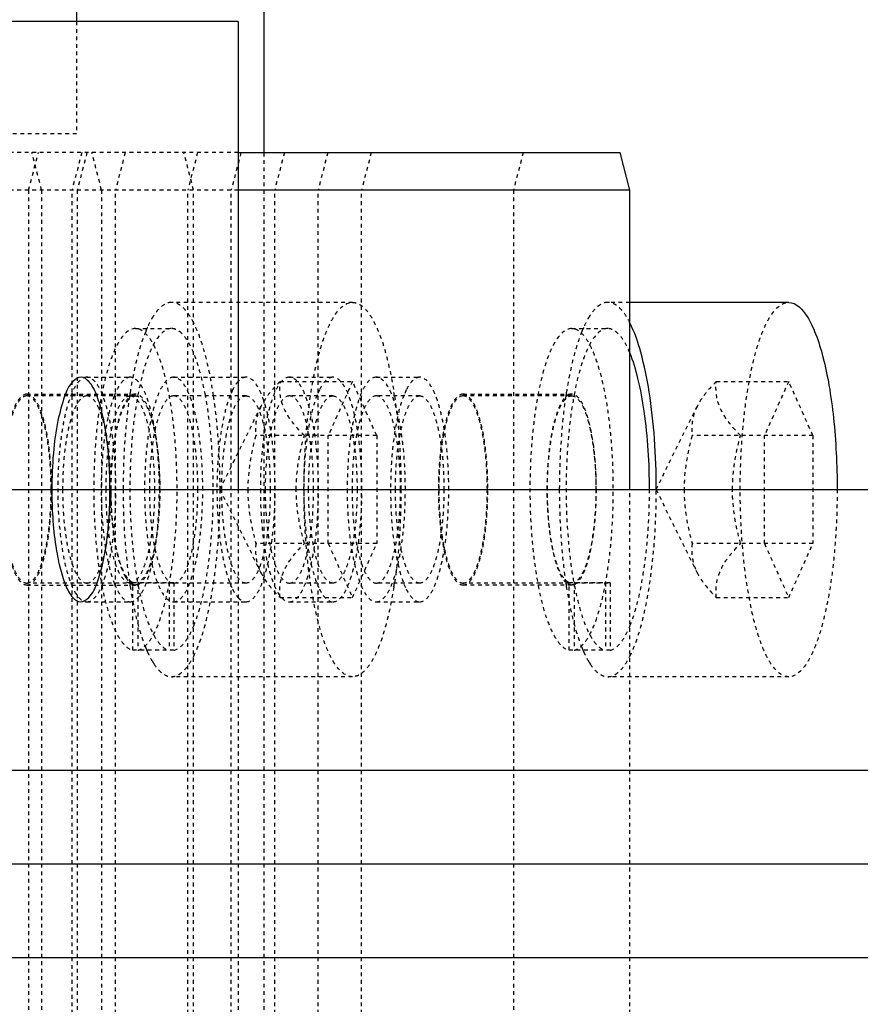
# Model space of a CAD drawing. Header units: millimetres. Extents: x -24622 to 2009, y -1603 to 2074.
# Tile 201 of 256: x 486 to 508, y 1501 to 1527. Entities that reach past the tile are written whole.
import ezdxf
from ezdxf.lldxf.tags import DXFTag

# ---------------------------------------------------------------- set-up
doc = ezdxf.new("R2010")
doc.units = ezdxf.units.MM
doc.linetypes.add('HIDDEN', pattern=[0.2, 0.1, -0.1])
doc.layers.add('DEFAULT_2', color=8, linetype='HIDDEN')
tags = doc.linetypes.add('CENTER', pattern=[2, 1.25, -0.25, 0.25, -0.25]).pattern_tags.tags
tags[10:11] = [DXFTag(74, 4), DXFTag(75, 0), DXFTag(340, '0'), DXFTag(46, 1.0), DXFTag(50, 0.0), DXFTag(44, 0.0), DXFTag(45, 0.0)]
tags[8:9] = [DXFTag(74, 4), DXFTag(75, 0), DXFTag(340, '0'), DXFTag(46, 1.0), DXFTag(50, 0.0), DXFTag(44, 0.0), DXFTag(45, 0.0)]
tags[6:7] = [DXFTag(74, 4), DXFTag(75, 0), DXFTag(340, '0'), DXFTag(46, 1.0), DXFTag(50, 0.0), DXFTag(44, 0.0), DXFTag(45, 0.0)]
tags[4:5] = [DXFTag(74, 4), DXFTag(75, 0), DXFTag(340, '0'), DXFTag(46, 1.0), DXFTag(50, 0.0), DXFTag(44, 0.0), DXFTag(45, 0.0)]
doc.dimstyles.new('副本 12', dxfattribs={"dimtxt": 12, "dimasz": 6, "dimexe": 1, "dimexo": 1.2, "dimgap": 2, "dimtad": 0, "dimtxsty": 'Standard', "dimblk": 'OPEN30', "dimcen": 0, "dimclrd": 5, "dimclre": 3, "dimclrt": 256, "dimadec": 0, "dimazin": 2, "dimtm": 1e-09, "dimtfac": 0.6, "dimtofl": 0, "dimtmove": 0, "dimatfit": 3, "dimldrblk": 'OPEN30', "dimfxl": 0, "dimtolj": 1, "dimarcsym": 0})

# ---------------------------------------------------------------- blocks, each defined once
blk = doc.blocks.new('_Open30')
at = {"color": 0, "linetype": 'ByBlock', "lineweight": -2}
for p, q in [((-1, 0.2679), (0, 0)), ((0, 0), (-1, -0.2679)), ((0, 0), (-1, 0))]:
    blk.add_line(p, q, dxfattribs=at)
blk = doc.blocks.new('*D157')
at = {"color": 5, "linetype": 'ByBlock', "lineweight": -2}
blk.add_line((796.468, 1521.232), (785.214, 1533.144), dxfattribs=at)
at = {"layer": 'Defpoints', "color": 0, "linetype": 'ByBlock'}
for p in [(465.194, 1871.882), (781.094, 1537.506)]:
    blk.add_point(p, dxfattribs=at)
at = {"color": 5, "linetype": 'ByBlock', "lineweight": -2, "xscale": 6, "yscale": 6, "zscale": 6, "rotation": 133.3724293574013}
blk.add_blockref('_Open30', (781.094, 1537.506), dxfattribs=at)
at = {"linetype": 'ByBlock', "insert": (812.263, 1504.513), "char_height": 12, "attachment_point": 5, "rotation": 313.3724}
blk.add_mtext('\\A1;∅460', dxfattribs=at)

msp = doc.modelspace()

# ---------------------------------------------------------------- linework, layer by layer
at = {"color": 7, "linetype": 'Continuous'}
for p, q in [((492.144, 1559.694), (492.144, 1523.694)), ((487.144, 1534.694), (487.144, 1527.194)), ((491.461, 1527.194), (349.461, 1527.194)), ((491.461, 1527.194), (491.461, 1514.694)), ((491.461, 1523.694), (501.656, 1523.694)), ((501.915, 1522.694), (501.656, 1523.694)), ((501.915, 1522.694), (491.461, 1522.694)), ((501.915, 1514.694), (501.915, 1522.694)), ((506.157, 1519.694), (501.915, 1519.694)), ((262.144, 1514.694), (562.144, 1514.694)), ((262.144, 1507.194), (562.144, 1507.194)), ((262.144, 1502.194), (562.144, 1502.194))]:
    msp.add_line(p, q, dxfattribs=at)
at = {"color": 1, "linetype": 'CENTER', "ltscale": 60.96}
msp.add_line((262.144, 1504.694), (562.144, 1504.694), dxfattribs=at)
at = {"color": 7, "linetype": 'Continuous'}
for points, start_tangent, end_tangent in [([(506.157, 1519.694), (506.652, 1519.313), (506.767, 1519.104), (506.876, 1518.851), (507.072, 1518.229), (507.233, 1517.472), (507.353, 1516.607), (507.426, 1515.669), (507.451, 1514.694)], (1, -0.000001), (0, -1)), ([(502.622, 1514.694), (502.573, 1516.048), (502.432, 1517.302), (502.208, 1518.36), (501.918, 1519.144)], (0, 1), (-0.450996, 0.892526)), ([(502.44, 1514.694), (502.3, 1516.783), (502.133, 1517.66), (501.915, 1518.346)], (-0.000024, 1), (-0.384537, 0.923109)), ([(488.036, 1514.694), (488.011, 1515.44), (487.93, 1516.203), (487.822, 1516.761), (487.667, 1517.247), (487.476, 1517.575), (487.267, 1517.694), (487.047, 1517.58), (486.826, 1517.185), (486.647, 1516.537), (486.524, 1515.663), (486.483, 1514.694)], (0, 1), (0, -1)), ([(486.483, 1514.694), (486.507, 1513.948), (486.588, 1513.185), (486.696, 1512.627), (486.851, 1512.141), (487.043, 1511.813), (487.251, 1511.694), (487.471, 1511.808), (487.692, 1512.203), (487.872, 1512.85), (487.994, 1513.724), (488.036, 1514.694)], (0, -1), (0, 1))]:
    msp.add_spline(points, degree=3, dxfattribs=dict(at, start_tangent=start_tangent, end_tangent=end_tangent))
at = {"layer": 'DEFAULT_2', "color": 8, "linetype": 'HIDDEN'}
for p, q in [((487.144, 1527.194), (487.144, 1524.194)), ((487.144, 1524.194), (464.13, 1524.194)), ((491.461, 1523.694), (465.036, 1523.694)), ((485.865, 1522.694), (486.124, 1523.694)), ((486.211, 1522.694), (485.952, 1523.694)), ((487.283, 1523.694), (487.024, 1522.694)), ((487.421, 1523.694), (487.162, 1522.694)), ((487.812, 1522.694), (487.553, 1523.694)), ((488.442, 1523.694), (488.184, 1522.694)), ((490.268, 1522.694), (490.009, 1523.694)), ((490.374, 1523.694), (490.115, 1522.694)), ((491.533, 1523.694), (491.274, 1522.694)), ((492.144, 1523.694), (492.144, 1485.694)), ((492.692, 1523.694), (492.434, 1522.694)), ((493.852, 1523.694), (493.593, 1522.694)), ((495.011, 1523.694), (494.752, 1522.694)), ((499.068, 1523.694), (498.809, 1522.694)), ((491.461, 1522.694), (475.378, 1522.694)), ((485.865, 1522.694), (485.865, 1486.694)), ((486.211, 1522.694), (486.211, 1486.694)), ((487.024, 1486.694), (487.024, 1522.694)), ((487.162, 1522.694), (487.162, 1486.694)), ((487.812, 1522.694), (487.812, 1486.694)), ((488.184, 1486.694), (488.184, 1522.694)), ((490.115, 1486.694), (490.115, 1522.694)), ((490.268, 1486.694), (490.268, 1522.694)), ((491.274, 1486.694), (491.274, 1522.694)), ((492.434, 1486.694), (492.434, 1522.694)), ((493.593, 1486.694), (493.593, 1522.694)), ((494.752, 1486.694), (494.752, 1522.694)), ((498.809, 1522.694), (498.809, 1486.694)), ((494.51, 1519.694), (489.681, 1519.694)), ((501.915, 1519.694), (501.328, 1519.694)), ((488.715, 1518.994), (489.681, 1518.994)), ((500.362, 1518.994), (501.328, 1518.994)), ((487.418, 1517.694), (488.577, 1517.694)), ((489.736, 1517.694), (491.668, 1517.694)), ((492.578, 1517.581), (494.51, 1517.581)), ((492.827, 1517.694), (493.987, 1517.694)), ((494.51, 1517.581), (493.863, 1516.137)), ((495.157, 1516.137), (494.51, 1517.581)), ((495.146, 1517.694), (496.305, 1517.694)), ((504.225, 1517.581), (506.157, 1517.581)), ((506.157, 1517.581), (505.51, 1516.137)), ((506.804, 1516.137), (506.157, 1517.581)), ((485.817, 1517.244), (488.715, 1517.244)), ((491.309, 1517.354), (491.249, 1517.22)), ((493.627, 1517.354), (493.568, 1517.22)), ((495.946, 1517.354), (495.886, 1517.22)), ((497.464, 1517.244), (500.362, 1517.244)), ((488.715, 1517.194), (485.817, 1517.194)), ((491.668, 1517.194), (489.736, 1517.194)), ((493.987, 1517.194), (492.827, 1517.194)), ((496.305, 1517.194), (495.146, 1517.194)), ((500.362, 1517.194), (497.464, 1517.194)), ((490.969, 1514.694), (492.066, 1516.915)), ((502.615, 1514.694), (503.713, 1516.915)), ((495.157, 1516.137), (491.931, 1516.137)), ((493.863, 1513.251), (493.863, 1516.137)), ((495.157, 1516.137), (495.157, 1513.251)), ((506.804, 1516.137), (503.578, 1516.137)), ((505.51, 1513.251), (505.51, 1516.137)), ((506.804, 1516.137), (506.804, 1513.251)), ((490.969, 1514.694), (492.066, 1512.472)), ((491.461, 1514.694), (491.461, 1494.694)), ((501.915, 1494.694), (501.915, 1514.694)), ((502.615, 1514.694), (503.713, 1512.472)), ((495.157, 1513.251), (491.931, 1513.251)), ((493.863, 1513.251), (494.51, 1511.807)), ((494.51, 1511.807), (495.157, 1513.251)), ((506.804, 1513.251), (503.578, 1513.251)), ((505.51, 1513.251), (506.157, 1511.807)), ((506.157, 1511.807), (506.804, 1513.251)), ((489.681, 1512.194), (485.817, 1512.194)), ((485.817, 1512.144), (488.715, 1512.144)), ((488.611, 1512.176), (488.65, 1512.156)), ((489.745, 1512.206), (488.65, 1512.206)), ((488.65, 1510.401), (488.65, 1512.206)), ((488.682, 1512.147), (488.65, 1512.156)), ((488.779, 1512.206), (488.779, 1510.401)), ((489.681, 1512.194), (489.616, 1512.206)), ((489.616, 1512.206), (489.616, 1510.401)), ((489.745, 1512.206), (489.681, 1512.194)), ((491.668, 1512.194), (489.736, 1512.194)), ((489.745, 1512.206), (489.745, 1510.401)), ((491.249, 1512.168), (491.309, 1512.034)), ((493.987, 1512.194), (492.827, 1512.194)), ((493.568, 1512.168), (493.627, 1512.034)), ((496.305, 1512.194), (495.146, 1512.194)), ((495.886, 1512.168), (495.946, 1512.034)), ((501.328, 1512.194), (497.464, 1512.194)), ((500.362, 1512.144), (497.464, 1512.144)), ((500.258, 1512.176), (500.297, 1512.156)), ((501.392, 1512.206), (500.297, 1512.206)), ((500.297, 1510.401), (500.297, 1512.206)), ((500.329, 1512.147), (500.297, 1512.156)), ((500.426, 1512.206), (500.426, 1510.401)), ((501.328, 1512.194), (501.263, 1512.206)), ((501.263, 1512.206), (501.263, 1510.401)), ((501.392, 1512.206), (501.328, 1512.194)), ((501.392, 1512.206), (501.392, 1510.401)), ((492.578, 1511.807), (494.51, 1511.807)), ((504.225, 1511.807), (506.157, 1511.807)), ((487.418, 1511.694), (488.577, 1511.694)), ((489.736, 1511.694), (491.668, 1511.694)), ((492.827, 1511.694), (493.987, 1511.694)), ((495.146, 1511.694), (496.305, 1511.694)), ((489.745, 1510.401), (488.65, 1510.401)), ((501.392, 1510.401), (500.297, 1510.401)), ((494.51, 1509.694), (489.681, 1509.694)), ((506.157, 1509.694), (501.328, 1509.694))]:
    msp.add_line(p, q, dxfattribs=at)
for centre, radius, start, end in [((492.23, 1517.595), 3.501, 156.3514, 157.7695), ((491.979, 1517.704), 3.227, 155.8692, 156.3385), ((503.877, 1517.595), 3.501, 156.3514, 157.7695), ((503.626, 1517.704), 3.227, 155.8692, 156.3385), ((501.071, 1515.324), 12.65, 171.1174, 171.3548), ((483.083, 1515.319), 12.687, 8.4824, 8.9563), ((512.718, 1515.324), 12.65, 171.1174, 171.3548), ((490.325, 1516.345), 2.337, 158.0716, 158.5896), ((501.247, 1515.298), 12.828, 171.3545, 171.4826), ((512.907, 1515.296), 12.841, 171.3546, 171.5102), ((490.325, 1513.043), 2.337, 201.4104, 201.9284), ((501.259, 1514.092), 12.84, 188.4913, 188.6468), ((501.128, 1514.072), 12.708, 188.6468, 188.7631), ((501.015, 1514.055), 12.593, 188.7631, 188.8828), ((488.715, 1512.318), 0.174, 259.1581, 269.9428), ((483.084, 1514.069), 12.686, 351.0437, 351.5151), ((512.901, 1514.091), 12.835, 188.5013, 188.6468), ((512.775, 1514.072), 12.708, 188.6468, 188.7631), ((512.662, 1514.055), 12.593, 188.7631, 188.8828), ((500.362, 1512.318), 0.174, 259.1581, 269.9428), ((492.461, 1511.889), 3.751, 201.8649, 202.4345), ((492.218, 1511.788), 3.488, 202.428, 203.5405), ((504.108, 1511.889), 3.751, 201.8649, 202.4345), ((503.865, 1511.788), 3.488, 202.428, 203.5405), ((491.993, 1511.69), 3.243, 203.5469, 204.1337), ((503.64, 1511.69), 3.243, 203.5469, 204.1337), ((490.641, 1510.984), 1.716, 211.4038, 213.6835), ((502.288, 1510.984), 1.716, 211.4038, 213.6835)]:
    msp.add_arc(centre, radius, start, end, dxfattribs=at)
for points, start_tangent, end_tangent in [([(489.681, 1519.694), (489.435, 1519.603), (489.314, 1519.49), (489.198, 1519.332)], (-1, -0.000001), (-0.540942, -0.84106)), ([(490.271, 1519.144), (490.131, 1519.382), (489.984, 1519.554), (489.834, 1519.659), (489.681, 1519.694)], (-0.450996, 0.892526), (-1, -0.000001)), ([(493.216, 1514.694), (493.241, 1515.669), (493.315, 1516.607), (493.434, 1517.472), (493.595, 1518.229), (493.791, 1518.851), (493.9, 1519.104), (494.015, 1519.313), (494.51, 1519.694)], (0, 1), (1, -0.000001)), ([(494.51, 1519.694), (494.675, 1519.653), (494.838, 1519.531), (494.995, 1519.33), (495.144, 1519.053), (495.283, 1518.705), (495.409, 1518.291), (495.616, 1517.294)], (1, -0.000001), (0.155706, -0.987803)), ([(501.328, 1519.694), (501.082, 1519.603), (500.961, 1519.49), (500.844, 1519.332)], (-1, -0.000001), (-0.540942, -0.84106)), ([(501.918, 1519.144), (501.778, 1519.382), (501.631, 1519.554), (501.48, 1519.659), (501.328, 1519.694)], (-0.450996, 0.892526), (-1, -0.000001)), ([(504.863, 1514.694), (504.888, 1515.669), (504.962, 1516.607), (505.081, 1517.472), (505.242, 1518.229), (505.438, 1518.851), (505.547, 1519.104), (505.662, 1519.313), (506.157, 1519.694)], (0, 1), (1, -0.000001)), ([(489.198, 1519.332), (489.156, 1519.264), (489.033, 1519.023)], (-0.540942, -0.84106), (-0.408845, -0.912604)), ([(490.801, 1517.194), (490.573, 1518.317), (490.271, 1519.144)], (-0.147834, 0.989012), (-0.450996, 0.892526)), ([(500.844, 1519.332), (500.802, 1519.264), (500.68, 1519.023)], (-0.540942, -0.84106), (-0.408845, -0.912604)), ([(488.715, 1518.994), (488.296, 1518.678), (488.199, 1518.504), (488.107, 1518.295), (487.939, 1517.778), (487.801, 1517.147), (487.696, 1516.426), (487.629, 1515.64), (487.602, 1514.819), (487.672, 1513.194), (487.765, 1512.45), (487.894, 1511.789), (488.053, 1511.235), (488.237, 1510.81), (488.439, 1510.529), (488.65, 1510.401)], (-1, 0), (0.975607, -0.219526)), ([(489.681, 1518.994), (489.262, 1518.678), (489.165, 1518.504), (489.073, 1518.295), (488.905, 1517.778), (488.767, 1517.147), (488.662, 1516.426), (488.595, 1515.64), (488.568, 1514.819), (488.638, 1513.194), (488.731, 1512.45), (488.86, 1511.789), (489.019, 1511.235), (489.203, 1510.81), (489.405, 1510.529), (489.616, 1510.401)], (-1, 0), (0.975607, -0.219526)), ([(488.989, 1518.919), (488.756, 1518.192), (488.573, 1517.278)], (-0.378567, -0.925574), (-0.154417, -0.988006)), ([(488.779, 1510.401), (488.991, 1510.529), (489.192, 1510.81), (489.376, 1511.235), (489.535, 1511.789), (489.664, 1512.45), (489.758, 1513.194), (489.827, 1514.819), (489.8, 1515.64), (489.733, 1516.426), (489.629, 1517.147), (489.49, 1517.778), (489.323, 1518.295), (489.23, 1518.504), (489.133, 1518.678), (488.715, 1518.994)], (0.975607, 0.219526), (-1, 0)), ([(490.268, 1518.346), (490.131, 1518.625), (489.986, 1518.829), (489.835, 1518.952), (489.681, 1518.994)], (-0.384537, 0.923109), (-1, 0)), ([(500.362, 1518.994), (499.943, 1518.678), (499.846, 1518.504), (499.753, 1518.295), (499.586, 1517.778), (499.448, 1517.147), (499.343, 1516.426), (499.276, 1515.64), (499.249, 1514.819), (499.319, 1513.194), (499.412, 1512.45), (499.541, 1511.789), (499.7, 1511.235), (499.884, 1510.81), (500.085, 1510.529), (500.297, 1510.401)], (-1, 0), (0.975607, -0.219526)), ([(501.328, 1518.994), (500.909, 1518.678), (500.812, 1518.504), (500.719, 1518.295), (500.552, 1517.778), (500.414, 1517.147), (500.309, 1516.426), (500.242, 1515.64), (500.215, 1514.819), (500.285, 1513.194), (500.378, 1512.45), (500.507, 1511.789), (500.666, 1511.235), (500.85, 1510.81), (501.051, 1510.529), (501.263, 1510.401)], (-1, 0), (0.975607, -0.219526)), ([(500.636, 1518.919), (500.403, 1518.192), (500.22, 1517.278)], (-0.378567, -0.925574), (-0.154417, -0.988006)), ([(500.426, 1510.401), (500.638, 1510.529), (500.839, 1510.81), (501.023, 1511.235), (501.182, 1511.789), (501.311, 1512.45), (501.405, 1513.194), (501.474, 1514.819), (501.447, 1515.64), (501.38, 1516.426), (501.276, 1517.147), (501.137, 1517.778), (500.97, 1518.295), (500.877, 1518.504), (500.78, 1518.678), (500.362, 1518.994)], (0.975607, 0.219526), (-1, 0)), ([(501.915, 1518.346), (501.778, 1518.625), (501.633, 1518.829), (501.482, 1518.952), (501.328, 1518.994)], (-0.384537, 0.923109), (-1, 0)), ([(490.582, 1517.217), (490.439, 1517.841), (490.268, 1518.346)], (-0.184278, 0.982874), (-0.384537, 0.923109)), ([(487.418, 1517.694), (487.121, 1517.466), (486.987, 1517.188), (486.869, 1516.815), (486.773, 1516.361), (486.701, 1515.842), (486.642, 1514.694), (486.701, 1513.546), (486.773, 1513.027), (486.869, 1512.573), (486.987, 1512.2), (487.121, 1511.922), (487.418, 1511.694)], (-1, 0), (1, 0)), ([(487.418, 1511.694), (487.715, 1511.922), (487.85, 1512.2), (487.967, 1512.573), (488.064, 1513.027), (488.136, 1513.546), (488.195, 1514.694), (488.136, 1515.842), (488.064, 1516.361), (487.967, 1516.815), (487.85, 1517.188), (487.715, 1517.466), (487.418, 1517.694)], (1, 0), (-1, 0)), ([(488.577, 1517.694), (488.359, 1517.572), (488.255, 1517.423), (488.158, 1517.218)], (-1, 0), (-0.373481, -0.927638)), ([(488.577, 1511.694), (488.874, 1511.922), (489.009, 1512.2), (489.126, 1512.573), (489.223, 1513.027), (489.295, 1513.546), (489.354, 1514.694), (489.295, 1515.842), (489.223, 1516.361), (489.126, 1516.815), (489.009, 1517.188), (488.874, 1517.466), (488.577, 1517.694)], (1, 0), (-1, 0)), ([(489.736, 1517.694), (489.439, 1517.466), (489.305, 1517.188), (489.187, 1516.815), (489.091, 1516.361), (489.019, 1515.842), (488.96, 1514.694)], (-1, 0), (0, -1)), ([(490.513, 1514.694), (490.454, 1515.842), (490.382, 1516.361), (490.285, 1516.815), (490.168, 1517.188), (490.034, 1517.466), (489.736, 1517.694)], (0, 1), (-1, 0)), ([(491.459, 1517.583), (491.42, 1517.537), (491.309, 1517.354)], (-0.678426, -0.734668), (-0.444389, -0.895834)), ([(491.668, 1517.694), (491.615, 1517.687), (491.459, 1517.583)], (-1, 0), (-0.678426, -0.734668)), ([(492.445, 1514.694), (492.386, 1515.842), (492.314, 1516.361), (492.217, 1516.815), (492.1, 1517.188), (491.965, 1517.466), (491.668, 1517.694)], (0, 1), (-1, 0)), ([(492.827, 1517.694), (492.53, 1517.466), (492.396, 1517.188), (492.278, 1516.815), (492.182, 1516.361), (492.11, 1515.842), (492.051, 1514.694)], (-1, 0), (0, -1)), ([(492.578, 1517.581), (492.421, 1517.416), (492.064, 1516.911)], (-0.709206, -0.705001), (-0.443816, -0.896118)), ([(493.226, 1516.137), (492.908, 1516.494), (492.686, 1516.859), (492.581, 1517.224), (492.578, 1517.581)], (-0.709206, 0.705001), (0.108741, 0.99407)), ([(493.604, 1514.694), (493.545, 1515.842), (493.473, 1516.361), (493.376, 1516.815), (493.259, 1517.188), (493.125, 1517.466), (492.827, 1517.694)], (0, 1), (-1, 0)), ([(493.987, 1517.694), (493.893, 1517.672), (493.757, 1517.559), (493.627, 1517.354)], (-1, 0), (-0.444389, -0.895834)), ([(494.763, 1514.694), (494.704, 1515.842), (494.632, 1516.361), (494.536, 1516.815), (494.418, 1517.188), (494.284, 1517.466), (493.987, 1517.694)], (0, 1), (-1, 0)), ([(495.146, 1517.694), (494.848, 1517.466), (494.714, 1517.188), (494.597, 1516.815), (494.5, 1516.361), (494.428, 1515.842), (494.369, 1514.694)], (-1, 0), (0, -1)), ([(495.922, 1514.694), (495.863, 1515.842), (495.791, 1516.361), (495.695, 1516.815), (495.577, 1517.188), (495.443, 1517.466), (495.146, 1517.694)], (0, 1), (-1, 0)), ([(496.305, 1517.694), (496.212, 1517.672), (496.075, 1517.559), (495.946, 1517.354)], (-1, 0), (-0.444389, -0.895834)), ([(497.081, 1514.694), (497.022, 1515.842), (496.95, 1516.361), (496.854, 1516.815), (496.736, 1517.188), (496.602, 1517.466), (496.305, 1517.694)], (0, 1), (-1, 0)), ([(504.225, 1517.581), (504.068, 1517.416), (503.711, 1516.911)], (-0.709206, -0.705001), (-0.443816, -0.896118)), ([(504.872, 1516.137), (504.555, 1516.494), (504.333, 1516.859), (504.228, 1517.224), (504.225, 1517.581)], (-0.709206, 0.705001), (0.108741, 0.99407)), ([(485.817, 1517.244), (485.564, 1517.05), (485.45, 1516.814), (485.35, 1516.497), (485.268, 1516.111), (485.207, 1515.67), (485.157, 1514.694), (485.207, 1513.718), (485.268, 1513.277), (485.35, 1512.891), (485.45, 1512.574), (485.564, 1512.338), (485.817, 1512.144)], (-1, 0), (1, 0)), ([(485.817, 1512.144), (486.07, 1512.338), (486.184, 1512.574), (486.284, 1512.891), (486.366, 1513.277), (486.427, 1513.718), (486.477, 1514.694), (486.427, 1515.67), (486.366, 1516.111), (486.284, 1516.497), (486.184, 1516.814), (486.07, 1517.05), (485.817, 1517.244)], (1, 0), (-1, 0)), ([(488.715, 1517.244), (488.63, 1517.222)], (-1, 0), (-0.892891, -0.450273)), ([(488.779, 1512.156), (488.902, 1512.249), (489.019, 1512.43), (489.124, 1512.693), (489.214, 1513.028), (489.339, 1513.864), (489.374, 1514.819), (489.315, 1515.756), (489.17, 1516.541), (489.071, 1516.84), (488.96, 1517.062), (488.715, 1517.244)], (0.934589, 0.355731), (-1, 0)), ([(497.464, 1517.244), (497.211, 1517.05), (497.097, 1516.814), (496.997, 1516.497), (496.915, 1516.111), (496.854, 1515.67), (496.804, 1514.694), (496.854, 1513.718), (496.915, 1513.277), (496.997, 1512.891), (497.097, 1512.574), (497.211, 1512.338), (497.464, 1512.144)], (-1, 0), (1, 0)), ([(497.464, 1512.144), (497.716, 1512.338), (497.831, 1512.574), (497.931, 1512.891), (498.013, 1513.277), (498.074, 1513.718), (498.124, 1514.694), (498.074, 1515.67), (498.013, 1516.111), (497.931, 1516.497), (497.831, 1516.814), (497.716, 1517.05), (497.464, 1517.244)], (1, 0), (-1, 0)), ([(500.362, 1517.244), (500.276, 1517.222)], (-1, 0), (-0.892891, -0.450273)), ([(500.426, 1512.156), (500.549, 1512.249), (500.666, 1512.43), (500.771, 1512.693), (500.861, 1513.028), (500.986, 1513.864), (501.021, 1514.819), (500.962, 1515.756), (500.817, 1516.541), (500.718, 1516.84), (500.607, 1517.062), (500.362, 1517.244)], (0.934589, 0.355731), (-1, 0)), ([(485.817, 1517.194), (485.569, 1517.004), (485.458, 1516.773), (485.359, 1516.462), (485.279, 1516.083), (485.219, 1515.651), (485.17, 1514.694)], (-1, 0), (0, -1)), ([(486.464, 1514.694), (486.415, 1515.651), (486.355, 1516.083), (486.275, 1516.462), (486.176, 1516.773), (486.065, 1517.004), (485.817, 1517.194)], (0, 1), (-1, 0)), ([(487.418, 1517.194), (487.171, 1517.004), (487.059, 1516.773), (486.961, 1516.462), (486.88, 1516.083), (486.82, 1515.651), (486.771, 1514.694)], (-1, 0), (0, -1)), ([(488.065, 1514.694), (488.016, 1515.651), (487.956, 1516.083), (487.876, 1516.462), (487.778, 1516.773), (487.666, 1517.004), (487.418, 1517.194)], (0, 1), (-1, 0)), ([(488.15, 1517.198), (488.004, 1516.718), (487.894, 1516.116), (487.801, 1514.694), (487.894, 1513.272), (488.004, 1512.67), (488.15, 1512.19)], (-0.365078, -0.930977), (0.365078, -0.930977)), ([(487.93, 1514.694), (487.98, 1515.651), (488.039, 1516.083), (488.12, 1516.462), (488.218, 1516.773), (488.33, 1517.004), (488.577, 1517.194)], (0, 1), (1, 0)), ([(488.517, 1517.126), (488.337, 1516.785), (488.192, 1516.251), (488.095, 1515.574), (488.056, 1514.816), (488.076, 1514.047), (488.156, 1513.337), (488.287, 1512.752), (488.457, 1512.346)], (-0.635883, -0.771785), (0.521959, -0.85297)), ([(488.068, 1514.694), (488.117, 1515.651), (488.177, 1516.083), (488.257, 1516.462), (488.355, 1516.773), (488.467, 1517.004), (488.715, 1517.194)], (0, 1), (1, 0)), ([(488.561, 1517.198), (488.485, 1516.61), (488.387, 1514.694)], (-0.148112, -0.988971), (0, -1)), ([(488.63, 1517.222), (488.601, 1517.206), (488.517, 1517.126)], (-0.892891, -0.450273), (-0.635883, -0.771785)), ([(488.577, 1517.194), (488.825, 1517.004), (488.937, 1516.773), (489.035, 1516.462), (489.115, 1516.083), (489.175, 1515.651), (489.224, 1514.694)], (1, 0), (0, -1)), ([(488.715, 1517.194), (488.962, 1517.004), (489.074, 1516.773), (489.172, 1516.462), (489.253, 1516.083), (489.313, 1515.651), (489.362, 1514.694)], (1, 0), (0, -1)), ([(489.736, 1517.194), (489.489, 1517.004), (489.377, 1516.773), (489.279, 1516.462), (489.198, 1516.083), (489.139, 1515.651), (489.089, 1514.694)], (-1, 0), (0, -1)), ([(490.383, 1514.694), (490.334, 1515.651), (490.274, 1516.083), (490.194, 1516.462), (490.096, 1516.773), (489.984, 1517.004), (489.736, 1517.194)], (0, 1), (-1, 0)), ([(490.584, 1512.18), (490.74, 1513.376), (490.794, 1514.7), (490.739, 1516.023), (490.582, 1517.217)], (0.183286, 0.98306), (-0.184278, 0.982874)), ([(490.975, 1514.694), (490.964, 1515.346), (490.801, 1517.194)], (0, 1), (-0.147834, 0.989012)), ([(491.249, 1517.22), (491.1, 1516.74), (490.987, 1516.133), (490.892, 1514.694)], (-0.374426, -0.927257), (0, -1)), ([(491.021, 1514.694), (491.071, 1515.651), (491.13, 1516.083), (491.211, 1516.462), (491.309, 1516.773), (491.421, 1517.004), (491.668, 1517.194)], (0, 1), (1, 0)), ([(491.668, 1517.194), (491.916, 1517.004), (492.028, 1516.773), (492.126, 1516.462), (492.206, 1516.083), (492.266, 1515.651), (492.315, 1514.694)], (1, 0), (0, -1)), ([(492.827, 1517.194), (492.58, 1517.004), (492.468, 1516.773), (492.37, 1516.462), (492.289, 1516.083), (492.23, 1515.651), (492.18, 1514.694)], (-1, 0), (0, -1)), ([(493.474, 1514.694), (493.425, 1515.651), (493.365, 1516.083), (493.285, 1516.462), (493.187, 1516.773), (493.075, 1517.004), (492.827, 1517.194)], (0, 1), (-1, 0)), ([(493.568, 1517.22), (493.419, 1516.74), (493.305, 1516.133), (493.21, 1514.694)], (-0.374426, -0.927257), (0, -1)), ([(493.339, 1514.694), (493.389, 1515.651), (493.449, 1516.083), (493.529, 1516.462), (493.627, 1516.773), (493.739, 1517.004), (493.987, 1517.194)], (0, 1), (1, 0)), ([(493.987, 1517.194), (494.234, 1517.004), (494.346, 1516.773), (494.444, 1516.462), (494.525, 1516.083), (494.584, 1515.651), (494.634, 1514.694)], (1, 0), (0, -1)), ([(495.146, 1517.194), (494.898, 1517.004), (494.786, 1516.773), (494.688, 1516.462), (494.608, 1516.083), (494.548, 1515.651), (494.499, 1514.694)], (-1, 0), (0, -1)), ([(495.793, 1514.694), (495.743, 1515.651), (495.684, 1516.083), (495.603, 1516.462), (495.505, 1516.773), (495.393, 1517.004), (495.146, 1517.194)], (0, 1), (-1, 0)), ([(495.886, 1517.22), (495.737, 1516.74), (495.623, 1516.133), (495.528, 1514.694)], (-0.374426, -0.927257), (0, -1)), ([(495.632, 1517.19), (495.706, 1516.605), (495.804, 1514.694)], (0.14753, -0.989058), (0, -1)), ([(495.658, 1514.694), (495.707, 1515.651), (495.767, 1516.083), (495.847, 1516.462), (495.945, 1516.773), (496.057, 1517.004), (496.305, 1517.194)], (0, 1), (1, 0)), ([(496.305, 1517.194), (496.552, 1517.004), (496.664, 1516.773), (496.762, 1516.462), (496.843, 1516.083), (496.903, 1515.651), (496.952, 1514.694)], (1, 0), (0, -1)), ([(497.464, 1517.194), (497.216, 1517.004), (497.104, 1516.773), (497.006, 1516.462), (496.926, 1516.083), (496.866, 1515.651), (496.817, 1514.694)], (-1, 0), (0, -1)), ([(498.111, 1514.694), (498.062, 1515.651), (498.002, 1516.083), (497.921, 1516.462), (497.823, 1516.773), (497.711, 1517.004), (497.464, 1517.194)], (0, 1), (-1, 0)), ([(500.164, 1517.126), (500.061, 1516.965), (499.968, 1516.74), (499.816, 1516.126), (499.724, 1515.353), (499.703, 1514.507), (499.756, 1513.682), (499.876, 1512.969), (500.049, 1512.448), (500.151, 1512.278), (500.258, 1512.176)], (-0.635883, -0.771785), (0.850982, -0.525195)), ([(499.715, 1514.694), (499.764, 1515.651), (499.824, 1516.083), (499.904, 1516.462), (500.002, 1516.773), (500.114, 1517.004), (500.362, 1517.194)], (0, 1), (1, 0)), ([(500.206, 1517.192), (500.132, 1516.606), (500.033, 1514.694)], (-0.147637, -0.989042), (0, -1)), ([(500.276, 1517.222), (500.248, 1517.206), (500.164, 1517.126)], (-0.892891, -0.450273), (-0.635883, -0.771785)), ([(500.362, 1517.194), (500.609, 1517.004), (500.721, 1516.773), (500.819, 1516.462), (500.9, 1516.083), (500.959, 1515.651), (501.009, 1514.694)], (1, 0), (0, -1)), ([(492.064, 1516.911), (491.938, 1516.52), (491.931, 1516.137)], (-0.443816, -0.896118), (0.108741, -0.99407)), ([(503.711, 1516.911), (503.585, 1516.52), (503.578, 1516.137)], (-0.443816, -0.896118), (0.108741, -0.99407)), ([(491.931, 1516.137), (491.716, 1514.694)], (-0.268593, -0.963254), (0, -1)), ([(493.01, 1514.694), (493.226, 1516.137)], (0, 1), (0.268593, 0.963254)), ([(503.578, 1516.137), (503.363, 1514.694)], (-0.268593, -0.963254), (0, -1)), ([(504.657, 1514.694), (504.872, 1516.137)], (0, 1), (0.268593, 0.963254)), ([(485.17, 1514.694), (485.219, 1513.737), (485.279, 1513.305), (485.359, 1512.926), (485.458, 1512.615), (485.569, 1512.384), (485.817, 1512.194)], (0, -1), (1, 0)), ([(485.817, 1512.194), (486.065, 1512.384), (486.176, 1512.615), (486.275, 1512.926), (486.355, 1513.305), (486.415, 1513.737), (486.464, 1514.694)], (1, 0), (0, 1)), ([(486.771, 1514.694), (486.82, 1513.737), (486.88, 1513.305), (486.961, 1512.926), (487.059, 1512.615), (487.171, 1512.384), (487.418, 1512.194)], (0, -1), (1, 0)), ([(487.418, 1512.194), (487.666, 1512.384), (487.778, 1512.615), (487.876, 1512.926), (487.956, 1513.305), (488.016, 1513.737), (488.065, 1514.694)], (1, 0), (0, 1)), ([(488.577, 1512.194), (488.33, 1512.384), (488.218, 1512.615), (488.12, 1512.926), (488.039, 1513.305), (487.98, 1513.737), (487.93, 1514.694)], (-1, 0), (0, 1)), ([(488.65, 1512.206), (488.534, 1512.294), (488.423, 1512.463), (488.235, 1513.017), (488.111, 1513.795), (488.068, 1514.694)], (-0.932185, 0.361983), (0, 1)), ([(488.387, 1514.694), (488.398, 1514.042), (488.56, 1512.196)], (0, -1), (0.147662, -0.989038)), ([(489.224, 1514.694), (489.175, 1513.737), (489.115, 1513.305), (489.035, 1512.926), (488.937, 1512.615), (488.825, 1512.384), (488.577, 1512.194)], (0, -1), (-1, 0)), ([(489.362, 1514.694), (489.319, 1513.795), (489.195, 1513.017), (489.007, 1512.463), (488.896, 1512.294), (488.779, 1512.206)], (0, -1), (-0.932185, -0.361983)), ([(488.96, 1514.694), (489.019, 1513.546), (489.091, 1513.027), (489.187, 1512.573), (489.305, 1512.2), (489.439, 1511.922), (489.736, 1511.694)], (0, -1), (1, 0)), ([(489.089, 1514.694), (489.139, 1513.737), (489.198, 1513.305), (489.279, 1512.926), (489.377, 1512.615), (489.489, 1512.384), (489.736, 1512.194)], (0, -1), (1, 0)), ([(489.736, 1512.194), (489.984, 1512.384), (490.096, 1512.615), (490.194, 1512.926), (490.274, 1513.305), (490.334, 1513.737), (490.383, 1514.694)], (1, 0), (0, 1)), ([(489.736, 1511.694), (490.034, 1511.922), (490.168, 1512.2), (490.285, 1512.573), (490.382, 1513.027), (490.454, 1513.546), (490.513, 1514.694)], (1, 0), (0, 1)), ([(490.801, 1512.194), (490.876, 1512.78), (490.975, 1514.694)], (0.147836, 0.989012), (0, 1)), ([(490.892, 1514.694), (490.987, 1513.255), (491.1, 1512.648), (491.249, 1512.168)], (0, -1), (0.374426, -0.927257)), ([(491.668, 1512.194), (491.421, 1512.384), (491.309, 1512.615), (491.211, 1512.926), (491.13, 1513.305), (491.071, 1513.737), (491.021, 1514.694)], (-1, 0), (0, 1)), ([(491.668, 1511.694), (491.965, 1511.922), (492.1, 1512.2), (492.217, 1512.573), (492.314, 1513.027), (492.386, 1513.546), (492.445, 1514.694)], (1, 0), (0, 1)), ([(492.315, 1514.694), (492.266, 1513.737), (492.206, 1513.305), (492.126, 1512.926), (492.028, 1512.615), (491.916, 1512.384), (491.668, 1512.194)], (0, -1), (-1, 0)), ([(491.716, 1514.694), (491.931, 1513.251)], (0, -1), (0.268593, -0.963254)), ([(492.051, 1514.694), (492.11, 1513.546), (492.182, 1513.027), (492.278, 1512.573), (492.396, 1512.2), (492.53, 1511.922), (492.827, 1511.694)], (0, -1), (1, 0)), ([(492.18, 1514.694), (492.23, 1513.737), (492.289, 1513.305), (492.37, 1512.926), (492.468, 1512.615), (492.58, 1512.384), (492.827, 1512.194)], (0, -1), (1, 0)), ([(492.827, 1512.194), (493.075, 1512.384), (493.187, 1512.615), (493.285, 1512.926), (493.365, 1513.305), (493.425, 1513.737), (493.474, 1514.694)], (1, 0), (0, 1)), ([(492.827, 1511.694), (493.125, 1511.922), (493.259, 1512.2), (493.376, 1512.573), (493.473, 1513.027), (493.545, 1513.546), (493.604, 1514.694)], (1, 0), (0, 1)), ([(493.226, 1513.251), (493.01, 1514.694)], (-0.268593, 0.963254), (0, 1)), ([(493.21, 1514.694), (493.305, 1513.255), (493.419, 1512.648), (493.568, 1512.168)], (0, -1), (0.374426, -0.927257)), ([(494.51, 1509.694), (494.015, 1510.075), (493.9, 1510.284), (493.791, 1510.537), (493.595, 1511.158), (493.434, 1511.916), (493.315, 1512.78), (493.241, 1513.719), (493.216, 1514.694)], (-1, 0.000001), (0, 1)), ([(493.987, 1512.194), (493.739, 1512.384), (493.627, 1512.615), (493.529, 1512.926), (493.449, 1513.305), (493.389, 1513.737), (493.339, 1514.694)], (-1, 0), (0, 1)), ([(493.987, 1511.694), (494.284, 1511.922), (494.418, 1512.2), (494.536, 1512.573), (494.632, 1513.027), (494.704, 1513.546), (494.763, 1514.694)], (1, 0), (0, 1)), ([(494.634, 1514.694), (494.584, 1513.737), (494.525, 1513.305), (494.444, 1512.926), (494.346, 1512.615), (494.234, 1512.384), (493.987, 1512.194)], (0, -1), (-1, 0)), ([(494.369, 1514.694), (494.428, 1513.546), (494.5, 1513.027), (494.597, 1512.573), (494.714, 1512.2), (494.848, 1511.922), (495.146, 1511.694)], (0, -1), (1, 0)), ([(494.499, 1514.694), (494.548, 1513.737), (494.608, 1513.305), (494.688, 1512.926), (494.786, 1512.615), (494.898, 1512.384), (495.146, 1512.194)], (0, -1), (1, 0)), ([(495.146, 1512.194), (495.393, 1512.384), (495.505, 1512.615), (495.603, 1512.926), (495.684, 1513.305), (495.743, 1513.737), (495.793, 1514.694)], (1, 0), (0, 1)), ([(495.146, 1511.694), (495.443, 1511.922), (495.577, 1512.2), (495.695, 1512.573), (495.791, 1513.027), (495.863, 1513.546), (495.922, 1514.694)], (1, 0), (0, 1)), ([(495.528, 1514.694), (495.623, 1513.255), (495.737, 1512.648), (495.886, 1512.168)], (0, -1), (0.374426, -0.927257)), ([(495.804, 1514.694), (495.793, 1514.043), (495.632, 1512.197)], (0, -1), (-0.147573, -0.989051)), ([(496.305, 1512.194), (496.057, 1512.384), (495.945, 1512.615), (495.847, 1512.926), (495.767, 1513.305), (495.707, 1513.737), (495.658, 1514.694)], (-1, 0), (0, 1)), ([(496.305, 1511.694), (496.602, 1511.922), (496.736, 1512.2), (496.854, 1512.573), (496.95, 1513.027), (497.022, 1513.546), (497.081, 1514.694)], (1, 0), (0, 1)), ([(496.952, 1514.694), (496.903, 1513.737), (496.843, 1513.305), (496.762, 1512.926), (496.664, 1512.615), (496.552, 1512.384), (496.305, 1512.194)], (0, -1), (-1, 0)), ([(496.817, 1514.694), (496.866, 1513.737), (496.926, 1513.305), (497.006, 1512.926), (497.104, 1512.615), (497.216, 1512.384), (497.464, 1512.194)], (0, -1), (1, 0)), ([(497.464, 1512.194), (497.711, 1512.384), (497.823, 1512.615), (497.921, 1512.926), (498.002, 1513.305), (498.062, 1513.737), (498.111, 1514.694)], (1, 0), (0, 1)), ([(500.297, 1512.206), (500.18, 1512.294), (500.07, 1512.463), (499.882, 1513.017), (499.758, 1513.795), (499.715, 1514.694)], (-0.932185, 0.361983), (0, 1)), ([(500.033, 1514.694), (500.045, 1514.042), (500.207, 1512.194)], (0, -1), (0.147834, -0.989012)), ([(501.009, 1514.694), (500.965, 1513.795), (500.841, 1513.017), (500.653, 1512.463), (500.543, 1512.294), (500.426, 1512.206)], (0, -1), (-0.932185, -0.361983)), ([(501.918, 1511.05), (502.135, 1511.737), (502.301, 1512.611), (502.44, 1514.694)], (0.381857, 0.924221), (-0.000024, 1)), ([(501.918, 1510.244), (502.208, 1511.028), (502.432, 1512.086), (502.573, 1513.339), (502.622, 1514.694)], (0.450993, 0.892527), (0, 1)), ([(503.363, 1514.694), (503.578, 1513.251)], (0, -1), (0.268593, -0.963254)), ([(504.872, 1513.251), (504.657, 1514.694)], (-0.268593, 0.963254), (0, 1)), ([(506.157, 1509.694), (505.662, 1510.075), (505.547, 1510.284), (505.438, 1510.537), (505.242, 1511.158), (505.081, 1511.916), (504.962, 1512.78), (504.888, 1513.719), (504.863, 1514.694)], (-1, 0.000001), (0, 1)), ([(507.451, 1514.694), (507.426, 1513.719), (507.353, 1512.78), (507.233, 1511.916), (507.072, 1511.158), (506.876, 1510.537), (506.767, 1510.284), (506.652, 1510.075), (506.157, 1509.694)], (0, -1), (-1, 0.000001)), ([(491.931, 1513.251), (491.938, 1512.868), (492.064, 1512.476)], (-0.108741, -0.99407), (0.44382, -0.896116)), ([(492.578, 1511.807), (492.581, 1512.164), (492.686, 1512.529), (492.908, 1512.894), (493.226, 1513.251)], (-0.108741, 0.99407), (0.709206, 0.705001)), ([(503.578, 1513.251), (503.585, 1512.868), (503.711, 1512.476)], (-0.108741, -0.99407), (0.44382, -0.896116)), ([(504.225, 1511.807), (504.228, 1512.164), (504.333, 1512.529), (504.555, 1512.894), (504.872, 1513.251)], (-0.108741, 0.99407), (0.709206, 0.705001)), ([(488.457, 1512.346), (488.495, 1512.29), (488.611, 1512.176)], (0.521959, -0.85297), (0.850982, -0.525195)), ([(492.064, 1512.476), (492.161, 1512.307), (492.578, 1511.807)], (0.44382, -0.896116), (0.709206, -0.705001)), ([(503.711, 1512.476), (503.808, 1512.307), (504.225, 1511.807)], (0.44382, -0.896116), (0.709206, -0.705001)), ([(488.158, 1512.17), (488.255, 1511.965), (488.359, 1511.815), (488.577, 1511.694)], (0.373481, -0.927638), (1, 0)), ([(488.573, 1512.11), (488.752, 1511.211), (488.979, 1510.492)], (0.154416, -0.988006), (0.372458, -0.928049)), ([(488.779, 1512.156), (488.715, 1512.144)], (-0.934589, -0.355731), (-1, 0)), ([(490.271, 1510.244), (490.573, 1511.071), (490.801, 1512.194)], (0.450993, 0.892527), (0.147836, 0.989012)), ([(490.272, 1511.05), (490.442, 1511.557), (490.584, 1512.18)], (0.381857, 0.924221), (0.183286, 0.98306)), ([(491.309, 1512.034), (491.345, 1511.966), (491.459, 1511.805)], (0.444389, -0.895834), (0.678426, -0.734668)), ([(493.627, 1512.034), (493.713, 1511.887), (493.987, 1511.694)], (0.444389, -0.895834), (1, 0)), ([(495.616, 1512.094), (495.409, 1511.097), (495.283, 1510.683), (495.144, 1510.335), (494.995, 1510.058), (494.838, 1509.857), (494.675, 1509.735), (494.51, 1509.694)], (-0.155705, -0.987804), (-1, 0.000001)), ([(495.946, 1512.034), (496.031, 1511.887), (496.305, 1511.694)], (0.444389, -0.895834), (1, 0)), ([(500.22, 1512.11), (500.399, 1511.211), (500.626, 1510.492)], (0.154416, -0.988006), (0.372458, -0.928049)), ([(500.426, 1512.156), (500.362, 1512.144)], (-0.934589, -0.355731), (-1, 0)), ([(491.459, 1511.805), (491.51, 1511.757), (491.668, 1511.694)], (0.678426, -0.734668), (1, 0)), ([(489.745, 1510.401), (490.019, 1510.597), (490.149, 1510.793), (490.272, 1511.05)], (0.975607, 0.219526), (0.381857, 0.924221)), ([(501.392, 1510.401), (501.666, 1510.597), (501.796, 1510.793), (501.918, 1511.05)], (0.975607, 0.219526), (0.381857, 0.924221)), ([(489.033, 1510.364), (489.068, 1510.289), (489.176, 1510.09)], (0.408906, -0.912576), (0.521488, -0.853258)), ([(489.681, 1509.694), (489.834, 1509.729), (489.984, 1509.833), (490.131, 1510.006), (490.271, 1510.244)], (1, 0.000001), (0.450993, 0.892527)), ([(500.68, 1510.364), (500.715, 1510.289), (500.823, 1510.09)], (0.408906, -0.912576), (0.521488, -0.853258)), ([(501.328, 1509.694), (501.48, 1509.729), (501.631, 1509.833), (501.778, 1510.006), (501.918, 1510.244)], (1, 0.000001), (0.450993, 0.892527)), ([(489.213, 1510.032), (489.443, 1509.779), (489.681, 1509.694)], (0.555021, -0.831836), (1, 0.000001)), ([(500.86, 1510.032), (501.09, 1509.779), (501.328, 1509.694)], (0.555021, -0.831836), (1, 0.000001))]:
    msp.add_spline(points, degree=3, dxfattribs=dict(at, start_tangent=start_tangent, end_tangent=end_tangent))

# ---------------------------------------------------------------- dimensions: what is measured, and where the dimension line sits
at = {"color": 5, "linetype": 'ByBlock'}
dim = msp.add_diameter_dim_2p(p1=(465.194, 1871.882), p2=(781.094, 1537.506), dimstyle='副本 12', dxfattribs=at)
dim.commit()
dim.dimension.update_dxf_attribs({"geometry": '*D157', "text_midpoint": (812.263, 1504.513), "dimtype": 163})

doc.saveas('drawing.dxf')
